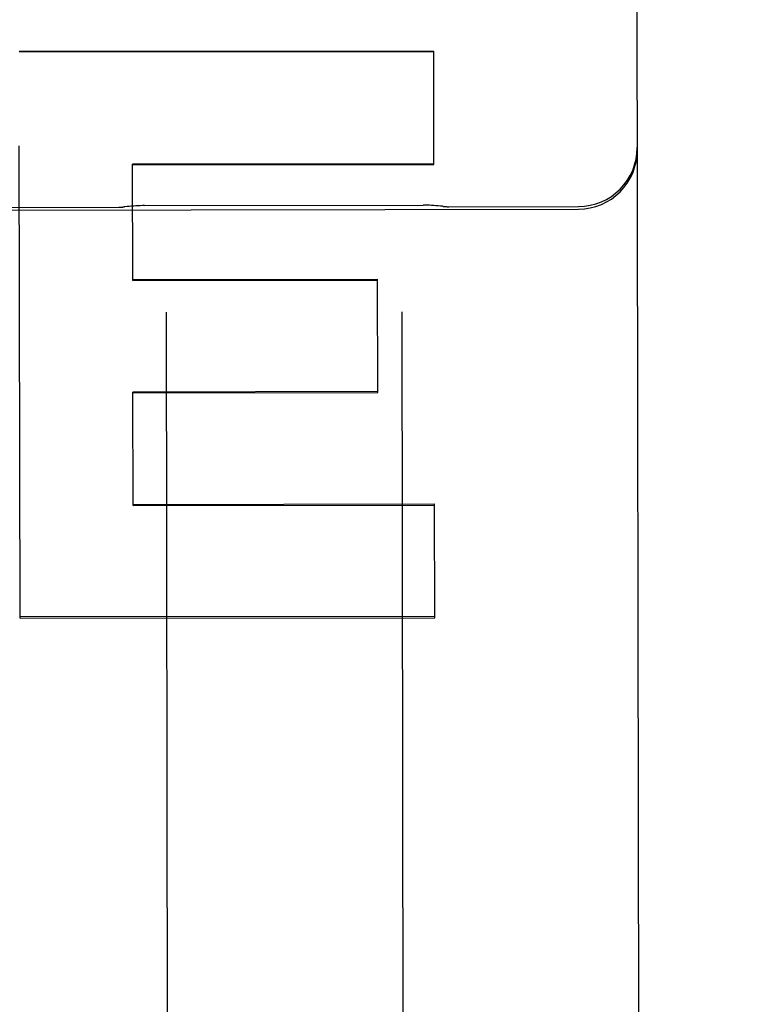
# Model space of a CAD drawing. Header units: inches. Extents: x 0 to 277, y 0 to 179.
# Tile 21 of 94: x 94.062 to 94.452, y 59.191 to 59.713. Entities that reach past the tile are written whole.
import ezdxf

# ---------------------------------------------------------------- set-up
doc = ezdxf.new("R2010")
doc.units = ezdxf.units.IN
doc.header["$LTSCALE"] = 15.2091402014
doc.header["$MEASUREMENT"] = 0
doc.linetypes.add('HIDDEN', pattern=[0.2, 0.1, -0.1])
doc.layers.get('0').update_dxf_attribs({"linetype": 'CONTINUOUS'})
for name, color, linetype in [('02___PRT_ALL_AXES', 7, 'CONTINUOUS'), ('DEFAULT_2', 8, 'HIDDEN'), ('DIMENSIONS', 7, 'CONTINUOUS')]:
    doc.layers.add(name, color=color, linetype=linetype)
doc.styles.get("Standard").update_dxf_attribs({"font": 'txt', "width": 0.8})
doc.dimstyles.new('DIMSTYLE_3', dxfattribs={"dimtxt": 1.2687838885, "dimasz": 1.6266460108, "dimexe": 0.09, "dimexo": 0.07, "dimgap": 0.039, "dimtad": 0, "dimtih": 1, "dimtoh": 1, "dimzin": 4, "dimdsep": 46, "dimtxsty": 'Standard', "dimblk": '_FILLED', "dimblk1": '_FILLED', "dimblk2": '_FILLED', "dimcen": 0.09, "dimadec": 0, "dimazin": 0, "dimtfac": 1, "dimtofl": 0, "dimtmove": 0, "dimatfit": 3, "dimldrblk": '_FILLED', "dimfxl": 0, "dimtolj": 1, "dimtzin": 4, "dimarcsym": 0})

# ---------------------------------------------------------------- blocks, each defined once
blk = doc.blocks.new('_FILLED')
at = {"color": 0, "linetype": 'ByBlock'}
blk.add_solid([(0, 0), (-1, 0.2), (-1, -0.2)], dxfattribs=at)
blk = doc.blocks.new('*D13')
at = {"layer": 'DIMENSIONS', "color": 2, "linetype": 'Continuous'}
for p, q in [((91.0932079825, 109.8408984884), (87.8399159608, 109.8408984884)), ((94.7182079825, 109.8408984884), (97.84260381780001, 109.8408984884))]:
    blk.add_line(p, q, dxfattribs=at)
at = {"layer": 'DIMENSIONS', "color": 2, "linetype": 'Continuous', "xscale": 1.6266460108, "yscale": 1.6266460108, "zscale": 1.6266460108}
blk.add_blockref('_FILLED', (91.0932079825, 109.8408984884), dxfattribs=at)
at = {"layer": 'DIMENSIONS', "color": 2, "linetype": 'Continuous', "xscale": 1.6266460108, "yscale": 1.6266460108, "zscale": 1.6266460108, "rotation": 180}
blk.add_blockref('_FILLED', (94.7182079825, 109.8408984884), dxfattribs=at)
at = {"layer": 'DIMENSIONS', "color": 2, "linetype": 'Continuous', "insert": (98.476995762, 110.4752904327), "char_height": 1.2687838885, "width": 4.0601084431, "attachment_point": 1, "line_spacing_factor": 0.9}
blk.add_mtext('3.63', dxfattribs=at)

msp = doc.modelspace()

# ---------------------------------------------------------------- linework, layer by layer
at = {"layer": '02___PRT_ALL_AXES', "color": 8, "linetype": 'HIDDEN'}
for p, q in [((93.546161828, 59.61132208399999), (94.3586608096, 59.612608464)), ((94.0399089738, 59.6135156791), (94.1149088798, 59.6136344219)), ((94.1285445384, 59.61447655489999), (94.27627040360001, 59.61471044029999)), ((94.28990866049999, 59.6139114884), (94.35865857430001, 59.6140203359))]:
    msp.add_line(p, q, dxfattribs=at)
at = {"layer": 'DEFAULT_2', "color": 8, "linetype": 'HIDDEN'}
for p, q in [((94.3911750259, 58.8141332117), (94.388174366, 60.70939982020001)), ((94.0621425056, 59.6963887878), (94.2819827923, 59.6962784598)), ((94.2820777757, 59.6362853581), (94.2819827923, 59.6962784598)), ((94.0626178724, 59.3958468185), (94.06222173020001, 59.64623308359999)), ((94.28207713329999, 59.63669107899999), (94.1222373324, 59.63643801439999)), ((94.1223348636, 59.5748356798), (94.1222373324, 59.63643801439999)), ((94.1222379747, 59.6360322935), (94.2820777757, 59.6362853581)), ((94.12233414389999, 59.57529022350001), (94.2521739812, 59.5754957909)), ((94.25226913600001, 59.515394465), (94.2521739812, 59.5754957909)), ((94.1223348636, 59.5748356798), (94.2521747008, 59.57504124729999)), ((94.1399969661, 59.5580174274), (94.14087107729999, 59.0059142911)), ((94.2649968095, 59.558215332), (94.2658709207, 59.0061121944)), ((94.2522683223, 59.5159084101), (94.122428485, 59.5157028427)), ((94.1225237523, 59.4555304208), (94.122428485, 59.5157028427)), ((94.12242929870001, 59.5151888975), (94.25226913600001, 59.515394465)), ((94.12252282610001, 59.4561154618), (94.28236262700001, 59.45636852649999)), ((94.1225237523, 59.4555304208), (94.2823635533, 59.4557834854)), ((94.28245802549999, 59.3961132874), (94.28236262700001, 59.45636852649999)), ((94.28245696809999, 59.3967811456), (94.0626168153, 59.3965145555)), ((94.0626178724, 59.3958468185), (94.28245802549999, 59.3961132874))]:
    msp.add_line(p, q, dxfattribs=at)
for points in [[(94.1285455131, 59.61447655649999), (94.127491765, 59.6144684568), (94.1263428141, 59.6144450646), (94.125186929, 59.6144063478), (94.1240248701, 59.614352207), (94.12285721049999, 59.61428255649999), (94.1216845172, 59.6141973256), (94.1205073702, 59.6140964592), (94.1193263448, 59.61397991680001), (94.118142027, 59.6138476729), (94.11787436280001, 59.61381565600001)], [(94.2869426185, 59.6140833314), (94.286674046, 59.61411459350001), (94.2854894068, 59.61424306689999), (94.28430810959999, 59.6143558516), (94.2831307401, 59.614452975), (94.2819578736, 59.6145344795), (94.2807900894, 59.614600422), (94.27962795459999, 59.614650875), (94.2784720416, 59.6146859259), (94.2773231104, 59.6147056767), (94.2762694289, 59.6147104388)]]:
    msp.add_lwpolyline(points, dxfattribs=at)
for centre, radius, start, end in [((94.35860909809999, 59.6452702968), 0.03125, 270.0907128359, 0.09071283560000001), ((94.35861133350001, 59.6438584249), 0.03125, 270.0907128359, 0.0907128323), ((94.11486929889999, 59.6386343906), 0.025, 270.0907128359, 276.9041572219), ((94.28986907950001, 59.638911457), 0.025, 263.2772684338, 270.0907128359)]:
    msp.add_arc(centre, radius, start, end, dxfattribs=at)
msp.add_ellipse((20.6923041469, 59.63982240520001), major_axis=(2556.8120057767, -1.2831501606), ratio=3.63953e-05, start_param=1.5420105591, end_param=1.5420965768, dxfattribs=at)

# ---------------------------------------------------------------- dimensions: what is measured, and where the dimension line sits
at = {"layer": 'DIMENSIONS', "color": 2, "linetype": 'Continuous'}
dim = msp.add_linear_dim(base=(91.0932079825, 109.8408984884), p1=(94.7182079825, 120.0444787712), p2=(91.0932079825, 58.7934787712), angle=180, dimstyle='DIMSTYLE_3', dxfattribs=at)
dim.commit()
dim.dimension.update_dxf_attribs({"geometry": '*D13', "text_midpoint": (100.5070499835, 109.8408984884), "dimtype": 160})

doc.saveas('drawing.dxf')
